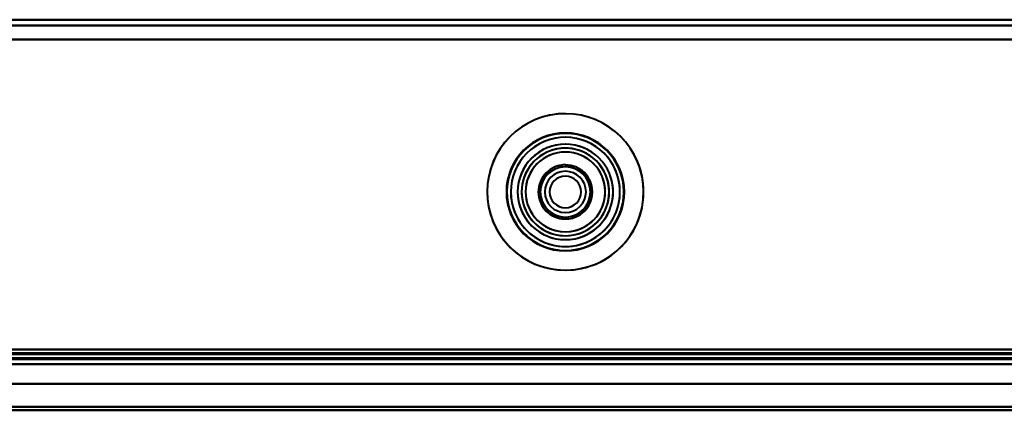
# Model space of a CAD drawing. Header units: millimetres. Extents: x -1442 to 3067, y -120 to 1046.
# Tile 14 of 75: x -273 to -173, y 124 to 163. Entities that reach past the tile are written whole.
import ezdxf

# ---------------------------------------------------------------- set-up
doc = ezdxf.new("R2010")
doc.units = ezdxf.units.MM
doc.layers.add('G-IMPT', color=8, linetype='Continuous', lineweight=40)

# ---------------------------------------------------------------- blocks, each defined once
blk = doc.blocks.new('NEXA 1000 CALQUES_dwg-755156-Gauche')
at = {"layer": 'G-IMPT'}
for p, q in [((331.9, 163.37), (-332.9, 163.37)), ((-368.4, 128.37), (332.4, 128.37)), ((-367.9, 128.87), (331.9, 128.87)), ((333, 128.37), (-352, 128.37)), ((-333.4, 128.37), (332.4, 128.37)), ((333, 126.37), (-352, 126.37)), ((333, 126.37), (-352, 126.37))]:
    blk.add_line(p, q, dxfattribs=at)
at = {"layer": 'G-IMPT', "flags": 128}
for points in [[(331.9, 163.37), (165.7, 163.37), (-0.5, 163.37), (-166.7, 163.37), (-332.9, 163.37)], [(-332.9, 163.37), (-166.7, 163.37), (-0.5, 163.37), (165.7, 163.37), (331.9, 163.37)], [(331.9, 163.37), (165.7, 163.37), (-0.5, 163.37), (-166.7, 163.37), (-332.9, 163.37)], [(-332.9, 163.37), (-166.7, 163.37), (-0.5, 163.37), (165.7, 163.37), (331.9, 163.37)], [(331.9, 162.77), (165.7, 162.77), (-0.5, 162.77), (-166.7, 162.77), (-332.9, 162.77)], [(-332.9, 162.77), (-166.7, 162.77), (-0.5, 162.77), (165.7, 162.77), (331.9, 162.77)], [(-332.9, 162.77), (-166.7, 162.77), (-0.5, 162.77), (165.7, 162.77), (331.9, 162.77)], [(331.9, 162.77), (165.7, 162.77), (-0.5, 162.77), (-166.7, 162.77), (-332.9, 162.77)], [(331.9, 161.37), (165.57, 161.37), (-0.75, 161.37), (-167.08, 161.37), (-333.4, 161.37)], [(-333.4, 161.37), (-167.08, 161.37), (-0.75, 161.37), (165.57, 161.37), (331.9, 161.37)], [(-333.4, 161.37), (-167.08, 161.37), (-0.75, 161.37), (165.57, 161.37), (331.9, 161.37)], [(331.9, 161.37), (165.57, 161.37), (-0.75, 161.37), (-167.08, 161.37), (-333.4, 161.37)], [(-332.9, 161.37), (-166.7, 161.37), (-0.5, 161.37), (165.7, 161.37), (331.9, 161.37)], [(331.9, 161.37), (165.7, 161.37), (-0.5, 161.37), (-166.7, 161.37), (-332.9, 161.37)], [(-332.9, 161.37), (-166.7, 161.37), (-0.5, 161.37), (165.7, 161.37), (331.9, 161.37)], [(331.9, 161.37), (165.7, 161.37), (-0.5, 161.37), (-166.7, 161.37), (-332.9, 161.37)], [(-367.9, 129.47), (-192.95, 129.47), (-18, 129.47), (156.95, 129.47), (331.9, 129.47)], [(331.9, 129.47), (156.95, 129.47), (-18, 129.47), (-192.95, 129.47), (-367.9, 129.47)], [(331.9, 129.37), (156.95, 129.37), (-18, 129.37), (-192.95, 129.37), (-367.9, 129.37)], [(-367.9, 129.37), (-192.95, 129.37), (-18, 129.37), (156.95, 129.37), (331.9, 129.37)], [(331.9, 129.37), (156.95, 129.37), (-18, 129.37), (-192.95, 129.37), (-367.9, 129.37)], [(-367.9, 129.37), (-192.95, 129.37), (-18, 129.37), (156.95, 129.37), (331.9, 129.37)], [(-367.9, 129.37), (-192.95, 129.37), (-18, 129.37), (156.95, 129.37), (331.9, 129.37)], [(331.9, 129.37), (156.95, 129.37), (-18, 129.37), (-192.95, 129.37), (-367.9, 129.37)], [(331.9, 129.47), (165.57, 129.47), (-0.75, 129.47), (-167.08, 129.47), (-333.4, 129.47)], [(-333.4, 129.47), (-167.08, 129.47), (-0.75, 129.47), (165.57, 129.47), (331.9, 129.47)], [(-333.4, 129.47), (-167.08, 129.47), (-0.75, 129.47), (165.57, 129.47), (331.9, 129.47)], [(331.9, 129.47), (165.57, 129.47), (-0.75, 129.47), (-167.08, 129.47), (-333.4, 129.47)], [(331.9, 129.87), (165.7, 129.87), (-0.5, 129.87), (-166.7, 129.87), (-332.9, 129.87)], [(-332.9, 129.87), (-166.7, 129.87), (-0.5, 129.87), (165.7, 129.87), (331.9, 129.87)], [(-332.9, 129.87), (-166.7, 129.87), (-0.5, 129.87), (165.7, 129.87), (331.9, 129.87)], [(331.9, 129.87), (165.7, 129.87), (-0.5, 129.87), (-166.7, 129.87), (-332.9, 129.87)], [(331.9, 129.87), (165.7, 129.87), (-0.5, 129.87), (-166.7, 129.87), (-332.9, 129.87)], [(-332.9, 129.87), (-166.7, 129.87), (-0.5, 129.87), (165.7, 129.87), (331.9, 129.87)], [(331.9, 129.87), (165.7, 129.87), (-0.5, 129.87), (-166.7, 129.87), (-332.9, 129.87)], [(-332.9, 129.87), (-166.7, 129.87), (-0.5, 129.87), (165.7, 129.87), (331.9, 129.87)], [(-368.4, 128.97), (-193.2, 128.97), (-18, 128.97), (157.2, 128.97), (332.4, 128.97)], [(-368.4, 128.97), (-193.2, 128.97), (-18, 128.97), (157.2, 128.97), (332.4, 128.97)], [(332.4, 128.97), (157.2, 128.97), (-18, 128.97), (-193.2, 128.97), (-368.4, 128.97)], [(332.4, 128.97), (157.2, 128.97), (-18, 128.97), (-193.2, 128.97), (-368.4, 128.97)], [(332.4, 128.97), (157.2, 128.97), (-18, 128.97), (-193.2, 128.97), (-368.4, 128.97)], [(-368.4, 128.97), (-193.2, 128.97), (-18, 128.97), (157.2, 128.97), (332.4, 128.97)], [(332.4, 128.87), (157.2, 128.87), (-18, 128.87), (-193.2, 128.87), (-368.4, 128.87)], [(-368.4, 128.87), (-193.2, 128.87), (-18, 128.87), (157.2, 128.87), (332.4, 128.87)], [(332.4, 128.37), (157.2, 128.37), (-18, 128.37), (-193.2, 128.37), (-368.4, 128.37)], [(-368.4, 128.37), (-193.2, 128.37), (-18, 128.37), (157.2, 128.37), (332.4, 128.37)], [(331.9, 128.87), (156.95, 128.87), (-18, 128.87), (-192.95, 128.87), (-367.9, 128.87)], [(-367.9, 128.87), (-192.95, 128.87), (-18, 128.87), (156.95, 128.87), (331.9, 128.87)], [(-367.9, 128.87), (-192.95, 128.87), (-18, 128.87), (156.95, 128.87), (331.9, 128.87)], [(331.9, 128.87), (156.95, 128.87), (-18, 128.87), (-192.95, 128.87), (-367.9, 128.87)], [(-367.9, 128.87), (-192.95, 128.87), (-18, 128.87), (156.95, 128.87), (331.9, 128.87)], [(331.9, 128.87), (156.95, 128.87), (-18, 128.87), (-192.95, 128.87), (-367.9, 128.87)], [(331.9, 128.87), (156.95, 128.87), (-18, 128.87), (-192.95, 128.87), (-367.9, 128.87)], [(-367.9, 128.87), (-192.95, 128.87), (-18, 128.87), (156.95, 128.87), (331.9, 128.87)], [(331.9, 128.87), (156.95, 128.87), (-18, 128.87), (-192.95, 128.87), (-367.9, 128.87)], [(-367.9, 128.87), (-192.95, 128.87), (-18, 128.87), (156.95, 128.87), (331.9, 128.87)], [(-367.9, 128.87), (-192.95, 128.87), (-18, 128.87), (156.95, 128.87), (331.9, 128.87)], [(331.9, 128.87), (156.95, 128.87), (-18, 128.87), (-192.95, 128.87), (-367.9, 128.87)], [(332.4, 128.37), (161.3, 128.37), (-9.8, 128.37), (-180.9, 128.37), (-352, 128.37)], [(-352, 128.37), (-180.9, 128.37), (-9.8, 128.37), (161.3, 128.37), (332.4, 128.37)], [(-352, 128.37), (-180.9, 128.37), (-9.8, 128.37), (161.3, 128.37), (332.4, 128.37)], [(332.4, 128.37), (161.3, 128.37), (-9.8, 128.37), (-180.9, 128.37), (-352, 128.37)], [(-333.4, 128.97), (-166.95, 128.97), (-0.5, 128.97), (165.95, 128.97), (332.4, 128.97)], [(-333.4, 128.97), (-166.95, 128.97), (-0.5, 128.97), (165.95, 128.97), (332.4, 128.97)], [(332.4, 128.97), (165.95, 128.97), (-0.5, 128.97), (-166.95, 128.97), (-333.4, 128.97)], [(-333.4, 128.97), (-166.95, 128.97), (-0.5, 128.97), (165.95, 128.97), (332.4, 128.97)], [(332.4, 128.97), (165.95, 128.97), (-0.5, 128.97), (-166.95, 128.97), (-333.4, 128.97)], [(332.4, 128.97), (165.95, 128.97), (-0.5, 128.97), (-166.95, 128.97), (-333.4, 128.97)], [(-333.4, 128.87), (-166.95, 128.87), (-0.5, 128.87), (165.95, 128.87), (332.4, 128.87)], [(332.4, 128.87), (165.95, 128.87), (-0.5, 128.87), (-166.95, 128.87), (-333.4, 128.87)], [(-333.4, 128.37), (-166.95, 128.37), (-0.5, 128.37), (165.95, 128.37), (332.4, 128.37)], [(326, 128.37), (161.15, 128.37), (-3.7, 128.37), (-168.55, 128.37), (-333.4, 128.37)], [(-333.4, 128.37), (-168.55, 128.37), (-3.7, 128.37), (161.15, 128.37), (326, 128.37)], [(332.4, 128.37), (165.95, 128.37), (-0.5, 128.37), (-166.95, 128.37), (-333.4, 128.37)], [(332.4, 128.37), (165.95, 128.37), (-0.5, 128.37), (-166.95, 128.37), (-333.4, 128.37)], [(-333.4, 128.37), (-168.55, 128.37), (-3.7, 128.37), (161.15, 128.37), (326, 128.37)], [(326, 128.37), (161.15, 128.37), (-3.7, 128.37), (-168.55, 128.37), (-333.4, 128.37)], [(-333.4, 128.37), (-166.95, 128.37), (-0.5, 128.37), (165.95, 128.37), (332.4, 128.37)], [(332.4, 128.37), (165.95, 128.37), (-0.5, 128.37), (-166.95, 128.37), (-333.4, 128.37)], [(-333.4, 128.37), (-166.95, 128.37), (-0.5, 128.37), (165.95, 128.37), (332.4, 128.37)], [(-333.4, 128.37), (-168.55, 128.37), (-3.7, 128.37), (161.15, 128.37), (326, 128.37)], [(326, 128.37), (161.15, 128.37), (-3.7, 128.37), (-168.55, 128.37), (-333.4, 128.37)], [(-333.4, 128.37), (-166.95, 128.37), (-0.5, 128.37), (165.95, 128.37), (332.4, 128.37)], [(332.4, 128.37), (165.95, 128.37), (-0.5, 128.37), (-166.95, 128.37), (-333.4, 128.37)], [(326, 128.37), (161.15, 128.37), (-3.7, 128.37), (-168.55, 128.37), (-333.4, 128.37)], [(-333.4, 128.37), (-168.55, 128.37), (-3.7, 128.37), (161.15, 128.37), (326, 128.37)], [(-333, 128.87), (-166.75, 128.87), (-0.5, 128.87), (165.75, 128.87), (332, 128.87)], [(332, 128.87), (165.75, 128.87), (-0.5, 128.87), (-166.75, 128.87), (-333, 128.87)], [(-333, 128.87), (-166.75, 128.87), (-0.5, 128.87), (165.75, 128.87), (332, 128.87)], [(332, 128.87), (165.75, 128.87), (-0.5, 128.87), (-166.75, 128.87), (-333, 128.87)], [(-352, 126.37), (-180.75, 126.37), (-9.5, 126.37), (161.75, 126.37), (333, 126.37)], [(333, 126.37), (161.75, 126.37), (-9.5, 126.37), (-180.75, 126.37), (-352, 126.37)], [(333, 126.37), (161.75, 126.37), (-9.5, 126.37), (-180.75, 126.37), (-352, 126.37)], [(-352, 126.37), (-180.75, 126.37), (-9.5, 126.37), (161.75, 126.37), (333, 126.37)], [(333, 126.37), (161.75, 126.37), (-9.5, 126.37), (-180.75, 126.37), (-352, 126.37)], [(-352, 126.37), (-180.75, 126.37), (-9.5, 126.37), (161.75, 126.37), (333, 126.37)], [(-352, 126.37), (-180.75, 126.37), (-9.5, 126.37), (161.75, 126.37), (333, 126.37)], [(333, 126.37), (161.75, 126.37), (-9.5, 126.37), (-180.75, 126.37), (-352, 126.37)], [(326, 126.37), (158.25, 126.37), (-9.5, 126.37), (-177.25, 126.37), (-345, 126.37)], [(-345, 126.37), (-177.25, 126.37), (-9.5, 126.37), (158.25, 126.37), (326, 126.37)], [(-345, 126.37), (-177.25, 126.37), (-9.5, 126.37), (158.25, 126.37), (326, 126.37)], [(326, 126.37), (158.25, 126.37), (-9.5, 126.37), (-177.25, 126.37), (-345, 126.37)], [(-345, 126.37), (-177.25, 126.37), (-9.5, 126.37), (158.25, 126.37), (326, 126.37)], [(326, 126.37), (158.25, 126.37), (-9.5, 126.37), (-177.25, 126.37), (-345, 126.37)], [(326, 126.37), (158.25, 126.37), (-9.5, 126.37), (-177.25, 126.37), (-345, 126.37)], [(-345, 126.37), (-177.25, 126.37), (-9.5, 126.37), (158.25, 126.37), (326, 126.37)], [(333, 124.03), (161.75, 124.03), (-9.5, 124.03), (-180.75, 124.03), (-352, 124.03)], [(-352, 124.03), (-180.75, 124.03), (-9.5, 124.03), (161.75, 124.03), (333, 124.03)], [(-352, 124.03), (-180.75, 124.03), (-9.5, 124.03), (161.75, 124.03), (333, 124.03)], [(333, 124.03), (161.75, 124.03), (-9.5, 124.03), (-180.75, 124.03), (-352, 124.03)], [(-352, 124.03), (-180.75, 124.03), (-9.5, 124.03), (161.75, 124.03), (333, 124.03)], [(333, 124.03), (161.75, 124.03), (-9.5, 124.03), (-180.75, 124.03), (-352, 124.03)], [(333, 124.03), (161.75, 124.03), (-9.5, 124.03), (-180.75, 124.03), (-352, 124.03)], [(-352, 124.03), (-180.75, 124.03), (-9.5, 124.03), (161.75, 124.03), (333, 124.03)], [(333, 123.68), (161.75, 123.68), (-9.5, 123.68), (-180.75, 123.68), (-352, 123.68)], [(-352, 123.68), (-180.75, 123.68), (-9.5, 123.68), (161.75, 123.68), (333, 123.68)], [(-352, 123.68), (-180.75, 123.68), (-9.5, 123.68), (161.75, 123.68), (333, 123.68)], [(-352, 123.68), (-180.75, 123.68), (-9.5, 123.68), (161.75, 123.68), (333, 123.68)], [(333, 123.68), (161.75, 123.68), (-9.5, 123.68), (-180.75, 123.68), (-352, 123.68)], [(333, 123.68), (161.75, 123.68), (-9.5, 123.68), (-180.75, 123.68), (-352, 123.68)]]:
    blk.add_lwpolyline(points, dxfattribs=at)
at = {"layer": 'G-IMPT'}
for radius, start, end in [(7.95, 0, 180), (7.95, 0, 180), (7.95, 0, 180), (7.95, 360, 180), (7.95, 360, 180), (7.95, 22.5227, 202.5227), (7.95, 22.5227, 202.5227), (7.95, 22.5227, 202.5227), (6, 0, 180), (6, 90, 270), (6, 90, 180), (6, 360, 180), (6, 0, 180), (6, 0, 180), (6, 0, 180), (6, 0, 180), (6, 0, 180), (6, 360, 180), (6, 360, 180), (6, 360, 180), (6, 360, 180), (6, 0, 180), (5.95, 360, 180), (5.95, 0, 180), (5.95, 0, 180), (5.95, 22.5227, 202.5227), (5.95, 22.5227, 202.5227), (5.95, 22.5227, 202.5227), (5.55, 360, 180), (5.55, 360, 180), (5.55, 22.5227, 202.5227), (5.55, 22.5227, 202.5227), (6, 270, 90), (6, 0, 90), (4.85, 0, 180), (4.85, 0, 180), (4.85, 360, 180), (4.85, 360, 180), (4.85, 22.5227, 202.5227), (4.85, 22.5227, 202.5227), (4.85, 22.5227, 202.5227), (4.85, 22.5227, 202.5227), (4.45, 360, 180), (4.45, 0, 180), (4.45, 22.5227, 202.5227), (4.45, 0, 180), (4.45, 0, 180), (4.45, 0, 180), (4.45, 360, 180), (4.45, 0, 180), (4.45, 360, 180), (4.45, 22.5227, 202.5227), (4.45, 22.5227, 202.5227), (4.45, 22.5227, 180), (4.45, 22.5227, 202.5227), (4.45, 22.5227, 202.5227), (4.45, 22.5227, 202.5227), (4.45, 0, 180), (4.05, 22.5227, 202.5227), (4.05, 22.5227, 202.5227), (4.05, 0, 180), (4.05, 360, 180), (7.95, 202.5227, 22.5227), (7.95, 202.5227, 22.5227), (5.95, 202.5227, 22.5227), (5.95, 202.5227, 22.5227), (5.95, 202.5227, 22.5227), (2.75, 22.5227, 202.5227), (2.75, 22.5227, 202.5227), (2.75, 360, 180), (2.75, 0, 180), (2.75, 22.5227, 202.5227), (2.75, 22.5227, 202.5227), (2.75, 0, 180), (2.75, 360, 180), (2.55, 360, 180), (2.55, 0, 180), (2.55, 22.5227, 202.5227), (2.55, 0, 180), (2.55, 0, 180), (2.55, 360, 180), (2.55, 0, 180), (2.55, 0, 180), (2.55, 0, 180), (2.55, 22.5227, 202.5227), (2.55, 22.5227, 202.5227), (2.55, 22.5227, 202.5227), (2.55, 22.5227, 202.5227), (2.55, 22.5227, 202.5227), (2.55, 112.5227, 202.5227), (2.55, 112.5227, 180), (2.55, 22.5227, 112.5227), (2.55, 360, 112.5227), (7.95, 0, 22.5227), (5.55, 202.5227, 22.5227), (5.55, 202.5227, 22.5227), (4.85, 202.5227, 22.5227), (4.85, 202.5227, 22.5227), (4.85, 202.5227, 22.5227), (4.85, 202.5227, 22.5227), (4.45, 202.5227, 22.5227), (4.45, 202.5227, 22.5227), (4.45, 202.5227, 22.5227), (4.45, 202.5227, 22.5227), (4.45, 202.5227, 22.5227), (4.45, 202.5227, 22.5227), (4.05, 202.5227, 22.5227), (4.05, 202.5227, 22.5227), (2.1, 0, 180), (2.1, 90, 270), (2.1, 90, 270), (2.1, 90, 270), (2.1, 0, 180), (2.1, 0, 180), (2.1, 90, 180), (2.1, 90, 180), (1.6, 0, 180), (1.6, 90, 180), (1.6, 90, 270), (1.6, 0, 180), (1.6, 90, 270), (1.6, 90, 180), (1.6, 90, 270), (1.6, 0, 180), (2.1, 270, 90), (2.1, 360, 90), (2.1, 270, 90), (2.1, 270, 90), (2.1, 270, 90), (1.6, 360, 90), (1.6, 270, 90), (1.6, 270, 90), (1.6, 270, 90), (1.6, 270, 90), (4.45, 360, 22.5227), (2.75, 202.5227, 22.5227), (2.75, 202.5227, 22.5227), (2.75, 202.5227, 22.5227), (2.75, 202.5227, 22.5227), (2.55, 202.5227, 22.5227), (2.55, 202.5227, 22.5227), (2.55, 202.5227, 22.5227), (2.55, 202.5227, 22.5227), (2.55, 202.5227, 22.5227), (2.55, 270, 22.5227), (2.55, 0, 22.5227), (7.95, 180, 0), (7.95, 180, 0), (7.95, 180, 0), (7.95, 180, 0), (7.95, 180, 360), (7.95, 202.5227, 0), (6, 180, 0), (6, 180, 360), (6, 180, 0), (6, 180, 360), (6, 180, 0), (6, 180, 360), (6, 180, 0), (6, 180, 360), (6, 180, 0), (6, 180, 360), (6, 180, 360), (6, 180, 360), (6, 180, 0), (5.95, 180, 360), (5.95, 180, 0), (5.95, 180, 0), (5.55, 180, 360), (5.55, 180, 360), (4.85, 180, 0), (4.85, 180, 360), (4.85, 180, 0), (4.85, 180, 360), (4.45, 180, 0), (4.45, 180, 0), (4.45, 180, 0), (4.45, 180, 0), (4.45, 180, 0), (4.45, 180, 0), (4.45, 180, 202.5227), (4.45, 180, 360), (4.45, 180, 202.5227), (4.45, 180, 0), (4.45, 202.5227, 0), (4.45, 202.5227, 360), (4.05, 180, 0), (4.05, 180, 0), (2.75, 180, 360), (2.75, 180, 0), (2.75, 180, 0), (2.75, 180, 360), (2.55, 180, 0), (2.55, 180, 0), (2.55, 180, 270), (2.55, 180, 0), (2.55, 180, 360), (2.55, 180, 0), (2.55, 180, 0), (2.55, 180, 0), (2.55, 180, 360), (2.55, 202.5227, 0), (2.1, 180, 0), (2.1, 180, 0), (2.1, 180, 360), (2.1, 180, 270), (2.1, 180, 270), (1.6, 180, 0), (1.6, 180, 270), (1.6, 180, 0), (1.6, 180, 270), (1.6, 180, 360), (1.6, 270, 360), (2.1, 270, 360), (2.55, 270, 0), (2.55, 202.5227, 270)]:
    blk.add_arc((-218, 145.87), radius, start, end, dxfattribs=at)

msp = doc.modelspace()

# ---------------------------------------------------------------- linework, layer by layer
at = {"color": 94, "lineweight": 30}
msp.add_line((-610.1, 128.37), (609.1, 128.37), dxfattribs=at)
msp.add_line((-610.1, 128.37), (609.1, 128.37), dxfattribs=at)

# ---------------------------------------------------------------- block references
at = {"layer": 'G-IMPT'}
msp.add_blockref('NEXA 1000 CALQUES_dwg-755156-Gauche', (0, 0), dxfattribs=at)

doc.saveas('drawing.dxf')
